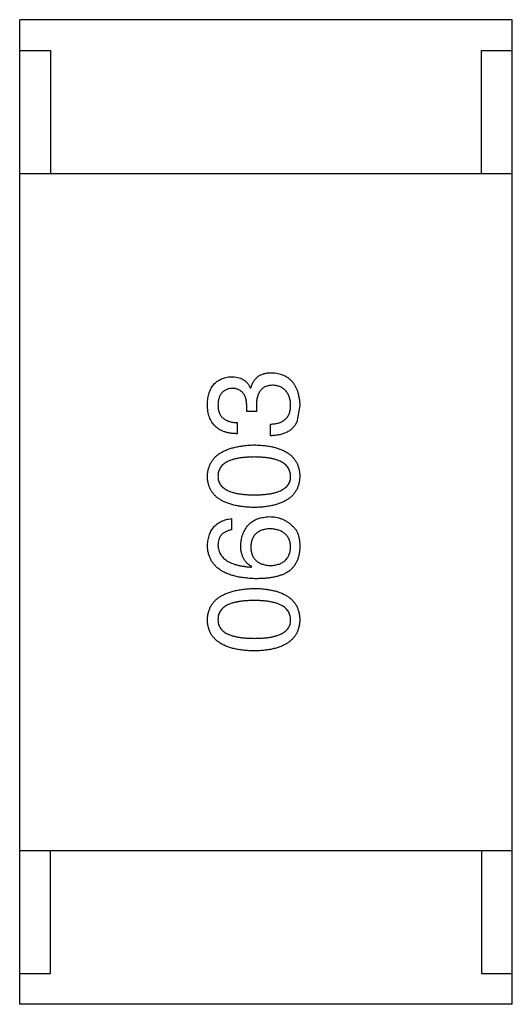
# Model space of a CAD drawing. Header units: inches. Extents: x -100 to 126, y -58 to 58.
# Tile 39 of 118: x 82.898 to 83.698, y -26.588 to -24.988. Entities that reach past the tile are written whole.
import ezdxf

# ---------------------------------------------------------------- set-up
doc = ezdxf.new("R2010")
doc.units = ezdxf.units.IN
doc.header["$LTSCALE"] = 1.21
doc.header["$MEASUREMENT"] = 0
doc.layers.get('0').update_dxf_attribs({"linetype": 'CONTINUOUS'})

msp = doc.modelspace()

# ---------------------------------------------------------------- linework, layer by layer
at = {"color": 7, "linetype": 'Continuous'}
for p, q in [((83.6985, -24.9884), (82.8985, -24.9884)), ((82.8985, -26.5884), (82.8985, -24.9884)), ((83.6985, -26.5884), (83.6985, -24.9884)), ((82.8985, -25.0384), (82.9485, -25.0384)), ((82.9485, -25.0384), (82.9485, -25.2384)), ((83.6485, -25.0384), (83.6985, -25.0384)), ((83.6485, -25.2384), (83.6485, -25.0384)), ((82.8985, -25.2384), (83.6985, -25.2384)), ((83.2729, -25.5866), (83.2738, -25.5866)), ((83.2672, -25.6251), (83.2672, -25.6152)), ((83.3533, -25.6152), (83.3484, -25.6423)), ((83.2828, -25.6251), (83.2672, -25.6251)), ((83.2828, -25.6161), (83.2828, -25.6251)), ((83.2516, -25.6431), (83.2516, -25.6612)), ((83.3057, -25.6644), (83.3057, -25.6456)), ((83.2426, -25.7992), (83.2426, -25.8173)), ((83.2746, -25.8779), (83.2754, -25.8771)), ((82.8985, -26.3384), (83.6985, -26.3384)), ((82.9485, -26.5384), (82.9485, -26.3384)), ((83.6485, -26.3384), (83.6485, -26.5384)), ((82.8985, -26.5384), (82.9485, -26.5384)), ((83.6485, -26.5384), (83.6985, -26.5384)), ((83.6985, -26.5884), (82.8985, -26.5884))]:
    msp.add_line(p, q, dxfattribs=at)
for points, knots in [([(83.2738, -25.5866), (83.2741, -25.5856), (83.2747, -25.5836), (83.2758, -25.5808), (83.2772, -25.5782), (83.2786, -25.5758), (83.2802, -25.5736), (83.2819, -25.5716), (83.2838, -25.5697), (83.2858, -25.5681), (83.288, -25.5666), (83.2903, -25.5654), (83.2928, -25.5643), (83.2955, -25.5635), (83.2982, -25.5628), (83.3011, -25.5623), (83.3042, -25.562), (83.3063, -25.562), (83.3074, -25.562)], [0, 0, 0, 0, 0.069445, 0.136039, 0.200011, 0.261745, 0.322328, 0.381403, 0.438864, 0.496655, 0.554398, 0.612391, 0.672266, 0.733005, 0.79604, 0.861293, 0.928785, 1, 1, 1, 1]), ([(83.3074, -25.562), (83.3092, -25.5621), (83.3127, -25.5624), (83.3177, -25.5633), (83.3224, -25.5645), (83.3268, -25.5661), (83.3309, -25.5681), (83.3346, -25.5705), (83.338, -25.5733), (83.3411, -25.5765), (83.3438, -25.58), (83.3461, -25.584), (83.3482, -25.5882), (83.3499, -25.5929), (83.3512, -25.598), (83.3523, -25.6034), (83.353, -25.6092), (83.3532, -25.6132), (83.3533, -25.6152)], [0, 0, 0, 0, 0.068236, 0.132937, 0.194125, 0.253174, 0.310181, 0.365986, 0.421096, 0.476216, 0.532352, 0.590232, 0.649824, 0.71274, 0.778406, 0.848058, 0.921922, 1, 1, 1, 1]), ([(83.2033, -25.6136), (83.2034, -25.6119), (83.2035, -25.6085), (83.2042, -25.6037), (83.205, -25.5991), (83.2062, -25.5949), (83.2076, -25.5909), (83.2094, -25.5873), (83.2114, -25.584), (83.2137, -25.581), (83.2162, -25.5783), (83.2191, -25.576), (83.2222, -25.5739), (83.2256, -25.5722), (83.2292, -25.5708), (83.2332, -25.5697), (83.2374, -25.5689), (83.2403, -25.5687), (83.2418, -25.5685)], [0, 0, 0, 0, 0.077845, 0.151584, 0.221397, 0.287366, 0.350104, 0.410398, 0.467998, 0.524388, 0.579979, 0.635152, 0.690917, 0.747936, 0.806661, 0.867861, 0.932479, 1, 1, 1, 1]), ([(83.2418, -25.5685), (83.2436, -25.5686), (83.2472, -25.5687), (83.2523, -25.5695), (83.2569, -25.5709), (83.2611, -25.5729), (83.2648, -25.5755), (83.2681, -25.5786), (83.2708, -25.5823), (83.2722, -25.5851), (83.2729, -25.5866)], [0, 0, 0, 0, 0.143686, 0.277942, 0.40333, 0.521785, 0.638573, 0.755208, 0.874773, 1, 1, 1, 1]), ([(83.3098, -25.5825), (83.3087, -25.5825), (83.3066, -25.5825), (83.3035, -25.5829), (83.3007, -25.5836), (83.298, -25.5845), (83.2955, -25.5857), (83.2933, -25.5872), (83.2913, -25.5889), (83.2895, -25.5909), (83.2879, -25.5931), (83.2865, -25.5956), (83.2854, -25.5984), (83.2844, -25.6014), (83.2837, -25.6047), (83.2832, -25.6083), (83.2828, -25.6121), (83.2828, -25.6147), (83.2828, -25.6161)], [0, 0, 0, 0, 0.066518, 0.129194, 0.188613, 0.245254, 0.300032, 0.353805, 0.407079, 0.461108, 0.516272, 0.574141, 0.634837, 0.699275, 0.767504, 0.840272, 0.917505, 1, 1, 1, 1]), ([(83.3385, -25.6144), (83.3384, -25.6132), (83.3383, -25.6108), (83.3377, -25.6074), (83.3371, -25.6041), (83.3362, -25.6011), (83.3351, -25.5983), (83.3338, -25.5957), (83.3323, -25.5934), (83.3306, -25.5912), (83.3287, -25.5894), (83.3266, -25.5876), (83.3243, -25.5862), (83.3218, -25.585), (83.3191, -25.584), (83.3162, -25.5833), (83.3131, -25.5827), (83.3109, -25.5825), (83.3098, -25.5825)], [0, 0, 0, 0, 0.076694, 0.149502, 0.218019, 0.283183, 0.345589, 0.405199, 0.462852, 0.519478, 0.575313, 0.630559, 0.687006, 0.744638, 0.804006, 0.866059, 0.931486, 1, 1, 1, 1]), ([(83.2434, -25.5874), (83.2425, -25.5875), (83.2408, -25.5876), (83.2383, -25.5881), (83.2359, -25.5888), (83.2337, -25.5896), (83.2317, -25.5907), (83.2298, -25.5919), (83.2281, -25.5933), (83.2266, -25.5949), (83.2252, -25.5967), (83.2241, -25.5987), (83.223, -25.6009), (83.2222, -25.6032), (83.2215, -25.6058), (83.221, -25.6085), (83.2206, -25.6114), (83.2205, -25.6134), (83.2205, -25.6144)], [0, 0, 0, 0, 0.067655, 0.132224, 0.194132, 0.253145, 0.309858, 0.366002, 0.421361, 0.47702, 0.532632, 0.590536, 0.65067, 0.713258, 0.779588, 0.848803, 0.921949, 1, 1, 1, 1]), ([(83.2672, -25.6152), (83.2672, -25.6142), (83.2671, -25.612), (83.2667, -25.6089), (83.2662, -25.6061), (83.2655, -25.6034), (83.2646, -25.6009), (83.2635, -25.5987), (83.2623, -25.5966), (83.2609, -25.5947), (83.2593, -25.5931), (83.2575, -25.5917), (83.2556, -25.5904), (83.2535, -25.5894), (83.2512, -25.5885), (83.2488, -25.5879), (83.2462, -25.5875), (83.2444, -25.5874), (83.2434, -25.5874)], [0, 0, 0, 0, 0.079415, 0.154091, 0.22508, 0.29186, 0.355026, 0.415127, 0.472418, 0.528511, 0.583551, 0.638361, 0.693547, 0.750023, 0.807857, 0.868401, 0.932259, 1, 1, 1, 1]), ([(83.2516, -25.6612), (83.2497, -25.6611), (83.246, -25.661), (83.2406, -25.6603), (83.2355, -25.6593), (83.2308, -25.658), (83.2265, -25.6562), (83.2225, -25.6542), (83.2189, -25.6517), (83.2157, -25.6489), (83.2129, -25.6458), (83.2104, -25.6422), (83.2082, -25.6383), (83.2065, -25.6341), (83.2051, -25.6295), (83.2041, -25.6245), (83.2034, -25.6192), (83.2033, -25.6155), (83.2033, -25.6136)], [0, 0, 0, 0, 0.074804, 0.144899, 0.211458, 0.274554, 0.334363, 0.392059, 0.448123, 0.503024, 0.558154, 0.613471, 0.670844, 0.729926, 0.792003, 0.857405, 0.926768, 1, 1, 1, 1]), ([(83.2205, -25.6144), (83.2205, -25.6156), (83.2206, -25.6177), (83.2209, -25.6209), (83.2215, -25.6239), (83.2224, -25.6267), (83.2235, -25.6292), (83.2248, -25.6315), (83.2264, -25.6337), (83.2282, -25.6356), (83.2303, -25.6373), (83.2327, -25.6387), (83.2352, -25.64), (83.238, -25.6411), (83.2411, -25.6419), (83.2444, -25.6425), (83.2479, -25.643), (83.2504, -25.6431), (83.2516, -25.6431)], [0, 0, 0, 0, 0.069877, 0.136363, 0.198671, 0.257968, 0.315462, 0.370709, 0.425568, 0.479847, 0.535753, 0.592303, 0.651386, 0.713311, 0.778642, 0.84836, 0.921866, 1, 1, 1, 1]), ([(83.3057, -25.6456), (83.3071, -25.6455), (83.3096, -25.6454), (83.3134, -25.645), (83.3168, -25.6443), (83.32, -25.6434), (83.323, -25.6423), (83.3257, -25.6409), (83.3281, -25.6393), (83.3304, -25.6374), (83.3323, -25.6353), (83.334, -25.633), (83.3354, -25.6305), (83.3365, -25.6277), (83.3374, -25.6247), (83.3381, -25.6215), (83.3385, -25.618), (83.3385, -25.6157), (83.3385, -25.6144)], [0, 0, 0, 0, 0.07723, 0.149593, 0.217944, 0.282232, 0.34411, 0.402297, 0.458791, 0.513966, 0.568538, 0.623291, 0.679957, 0.737243, 0.798142, 0.86118, 0.928728, 1, 1, 1, 1]), ([(83.3484, -25.6423), (83.3479, -25.6432), (83.3471, -25.6449), (83.3456, -25.6473), (83.3439, -25.6496), (83.342, -25.6517), (83.34, -25.6537), (83.3378, -25.6555), (83.3354, -25.6571), (83.3328, -25.6585), (83.33, -25.6598), (83.3271, -25.661), (83.324, -25.6619), (83.3206, -25.6628), (83.3172, -25.6634), (83.3135, -25.664), (83.3097, -25.6643), (83.3071, -25.6644), (83.3057, -25.6644)], [0, 0, 0, 0, 0.056906, 0.113264, 0.168825, 0.223843, 0.279195, 0.335267, 0.392098, 0.450414, 0.51054, 0.572219, 0.636652, 0.703156, 0.773102, 0.845505, 0.921063, 1, 1, 1, 1]), ([(83.2033, -25.7302), (83.2034, -25.7282), (83.2036, -25.7244), (83.2047, -25.7189), (83.2064, -25.7137), (83.2085, -25.7088), (83.2113, -25.7044), (83.2147, -25.7003), (83.2187, -25.6965), (83.2232, -25.6932), (83.2283, -25.6902), (83.2339, -25.6875), (83.2401, -25.6852), (83.2469, -25.6833), (83.2542, -25.6818), (83.2622, -25.6806), (83.2706, -25.6798), (83.2765, -25.6795), (83.2795, -25.6794)], [0, 0, 0, 0, 0.057415, 0.112361, 0.16496, 0.216437, 0.267441, 0.318839, 0.371478, 0.426325, 0.483626, 0.544235, 0.608673, 0.677374, 0.750405, 0.828394, 0.911525, 1, 1, 1, 1]), ([(83.2795, -25.6794), (83.2824, -25.6795), (83.2882, -25.6797), (83.2965, -25.6804), (83.3042, -25.6815), (83.3113, -25.683), (83.3179, -25.6849), (83.324, -25.6872), (83.3295, -25.6898), (83.3344, -25.6927), (83.3388, -25.6961), (83.3426, -25.6999), (83.3458, -25.704), (83.3485, -25.7085), (83.3505, -25.7134), (83.3521, -25.7187), (83.353, -25.7243), (83.3532, -25.7282), (83.3533, -25.7302)], [0, 0, 0, 0, 0.08769, 0.170218, 0.24749, 0.319818, 0.387758, 0.451391, 0.511445, 0.568185, 0.622681, 0.67526, 0.726746, 0.778428, 0.830764, 0.884397, 0.940866, 1, 1, 1, 1]), ([(83.2795, -25.699), (83.2771, -25.6991), (83.2725, -25.6991), (83.2658, -25.6995), (83.2596, -25.7001), (83.2538, -25.7009), (83.2485, -25.702), (83.2436, -25.7033), (83.2392, -25.7049), (83.2353, -25.7067), (83.2318, -25.7088), (83.2288, -25.7111), (83.2262, -25.7137), (83.2241, -25.7165), (83.2225, -25.7196), (83.2213, -25.7229), (83.2206, -25.7265), (83.2205, -25.7289), (83.2205, -25.7302)], [0, 0, 0, 0, 0.095719, 0.185854, 0.269738, 0.347952, 0.420315, 0.487894, 0.550245, 0.608186, 0.662454, 0.713283, 0.761375, 0.808209, 0.854301, 0.901312, 0.949396, 1, 1, 1, 1]), ([(83.3385, -25.7302), (83.3384, -25.7289), (83.3383, -25.7265), (83.3375, -25.7229), (83.3363, -25.7196), (83.3346, -25.7165), (83.3325, -25.7137), (83.3298, -25.7111), (83.3268, -25.7088), (83.3233, -25.7067), (83.3194, -25.7049), (83.315, -25.7033), (83.3102, -25.702), (83.3049, -25.7009), (83.2992, -25.7001), (83.293, -25.6995), (83.2864, -25.6991), (83.2819, -25.6991), (83.2795, -25.699)], [0, 0, 0, 0, 0.050879, 0.099377, 0.146973, 0.193618, 0.240619, 0.289461, 0.34047, 0.395283, 0.453059, 0.515633, 0.582666, 0.655287, 0.732971, 0.815933, 0.905166, 1, 1, 1, 1]), ([(83.2795, -25.781), (83.2765, -25.7809), (83.2705, -25.7807), (83.262, -25.7799), (83.254, -25.7788), (83.2466, -25.7773), (83.2398, -25.7755), (83.2335, -25.7732), (83.2278, -25.7706), (83.2228, -25.7676), (83.2182, -25.7643), (83.2143, -25.7605), (83.211, -25.7564), (83.2082, -25.7518), (83.2061, -25.7469), (83.2045, -25.7417), (83.2035, -25.7361), (83.2034, -25.7322), (83.2033, -25.7302)], [0, 0, 0, 0, 0.088823, 0.172287, 0.250296, 0.323438, 0.392244, 0.456221, 0.516635, 0.573871, 0.628, 0.680335, 0.731489, 0.782557, 0.834044, 0.886738, 0.942089, 1, 1, 1, 1]), ([(83.2205, -25.7302), (83.2205, -25.7314), (83.2206, -25.7338), (83.2213, -25.7373), (83.2225, -25.7405), (83.2241, -25.7435), (83.2262, -25.7463), (83.2288, -25.7488), (83.2318, -25.751), (83.2353, -25.753), (83.2392, -25.7548), (83.2436, -25.7564), (83.2485, -25.7576), (83.2538, -25.7587), (83.2596, -25.7595), (83.2658, -25.7601), (83.2725, -25.7605), (83.2771, -25.7605), (83.2795, -25.7605)], [0, 0, 0, 0, 0.049764, 0.097007, 0.143217, 0.188577, 0.235116, 0.282997, 0.333719, 0.387776, 0.445989, 0.508679, 0.576563, 0.649481, 0.728235, 0.812722, 0.903548, 1, 1, 1, 1]), ([(83.2795, -25.7605), (83.2819, -25.7605), (83.2865, -25.7605), (83.2932, -25.7601), (83.2994, -25.7595), (83.3052, -25.7587), (83.3105, -25.7576), (83.3154, -25.7564), (83.3198, -25.7548), (83.3237, -25.753), (83.3272, -25.751), (83.3302, -25.7488), (83.3328, -25.7463), (83.3349, -25.7435), (83.3366, -25.7405), (83.3377, -25.7373), (83.3384, -25.7338), (83.3385, -25.7314), (83.3385, -25.7302)], [0, 0, 0, 0, 0.096457, 0.187288, 0.27178, 0.350132, 0.423455, 0.491343, 0.554037, 0.612253, 0.666313, 0.717038, 0.764921, 0.811214, 0.856775, 0.902988, 0.950234, 1, 1, 1, 1]), ([(83.3533, -25.7302), (83.3532, -25.7322), (83.353, -25.7361), (83.3521, -25.7417), (83.3505, -25.7469), (83.3485, -25.7518), (83.3458, -25.7564), (83.3426, -25.7605), (83.3388, -25.7643), (83.3344, -25.7676), (83.3295, -25.7706), (83.324, -25.7732), (83.3179, -25.7755), (83.3113, -25.7773), (83.3042, -25.7788), (83.2965, -25.7799), (83.2882, -25.7807), (83.2824, -25.7809), (83.2795, -25.781)], [0, 0, 0, 0, 0.059135, 0.115606, 0.169241, 0.221578, 0.273261, 0.324749, 0.377329, 0.431642, 0.488541, 0.548597, 0.612232, 0.680174, 0.752504, 0.829777, 0.912307, 1, 1, 1, 1]), ([(83.2033, -25.8427), (83.2034, -25.8411), (83.2037, -25.838), (83.2044, -25.8334), (83.2053, -25.8292), (83.2066, -25.8252), (83.2081, -25.8215), (83.2099, -25.8181), (83.212, -25.815), (83.2143, -25.8121), (83.2169, -25.8095), (83.2198, -25.8072), (83.2229, -25.8052), (83.2263, -25.8034), (83.23, -25.8019), (83.234, -25.8007), (83.2382, -25.7998), (83.2411, -25.7994), (83.2426, -25.7992)], [0, 0, 0, 0, 0.073784, 0.144317, 0.211047, 0.274818, 0.336501, 0.395724, 0.453465, 0.510016, 0.566585, 0.622844, 0.680328, 0.739335, 0.800408, 0.863904, 0.93053, 1, 1, 1, 1]), ([(83.2574, -25.8427), (83.2575, -25.8408), (83.2579, -25.8373), (83.2588, -25.8321), (83.2599, -25.8273), (83.2614, -25.8229), (83.2633, -25.8188), (83.2654, -25.8149), (83.2679, -25.8115), (83.2706, -25.8084), (83.2737, -25.8056), (83.2772, -25.8032), (83.2809, -25.8011), (83.2849, -25.7994), (83.2893, -25.798), (83.2939, -25.797), (83.2989, -25.7962), (83.3023, -25.796), (83.3041, -25.7959)], [0, 0, 0, 0, 0.074228, 0.144548, 0.211288, 0.274576, 0.335162, 0.393915, 0.450599, 0.506657, 0.562409, 0.618617, 0.676096, 0.735061, 0.79654, 0.860906, 0.928473, 1, 1, 1, 1]), ([(83.3041, -25.7959), (83.3058, -25.796), (83.3093, -25.7961), (83.3144, -25.7968), (83.3193, -25.7979), (83.324, -25.7995), (83.3285, -25.8017), (83.3329, -25.8042), (83.3371, -25.8072), (83.3397, -25.8095), (83.341, -25.8107)], [0, 0, 0, 0, 0.12904, 0.253809, 0.377066, 0.499122, 0.621469, 0.744665, 0.870607, 1, 1, 1, 1]), ([(83.2426, -25.8173), (83.2409, -25.8176), (83.2375, -25.8184), (83.233, -25.8202), (83.2291, -25.8226), (83.2259, -25.8255), (83.2235, -25.8291), (83.2217, -25.8331), (83.2206, -25.8377), (83.2205, -25.841), (83.2205, -25.8427)], [0, 0, 0, 0, 0.1439, 0.274233, 0.394478, 0.509388, 0.621911, 0.738504, 0.863414, 1, 1, 1, 1]), ([(83.3049, -25.8156), (83.3037, -25.8157), (83.3013, -25.8159), (83.2978, -25.8164), (83.2946, -25.8171), (83.2916, -25.818), (83.2889, -25.8191), (83.2863, -25.8205), (83.284, -25.822), (83.2819, -25.8238), (83.2801, -25.8257), (83.2785, -25.8279), (83.2771, -25.8303), (83.2759, -25.8328), (83.275, -25.8356), (83.2744, -25.8386), (83.2739, -25.8418), (83.2738, -25.844), (83.2738, -25.8451)], [0, 0, 0, 0, 0.076288, 0.14871, 0.216387, 0.281386, 0.342528, 0.402111, 0.4591, 0.514852, 0.569974, 0.625644, 0.682226, 0.740156, 0.800362, 0.863471, 0.930116, 1, 1, 1, 1]), ([(83.3385, -25.8443), (83.3384, -25.8432), (83.3382, -25.8411), (83.3377, -25.838), (83.3369, -25.8351), (83.3359, -25.8324), (83.3346, -25.8299), (83.3331, -25.8276), (83.3313, -25.8255), (83.3293, -25.8236), (83.3271, -25.8218), (83.3246, -25.8204), (83.3219, -25.819), (83.319, -25.818), (83.3158, -25.8171), (83.3124, -25.8164), (83.3087, -25.8159), (83.3062, -25.8157), (83.3049, -25.8156)], [0, 0, 0, 0, 0.066682, 0.130303, 0.190802, 0.248749, 0.30534, 0.361219, 0.415721, 0.471765, 0.528279, 0.586428, 0.64659, 0.710143, 0.776461, 0.846692, 0.921137, 1, 1, 1, 1]), ([(83.341, -25.8107), (83.342, -25.8116), (83.3442, -25.8135), (83.3468, -25.817), (83.349, -25.8209), (83.3507, -25.8253), (83.3521, -25.8302), (83.3529, -25.8356), (83.3534, -25.8414), (83.3533, -25.8455), (83.3533, -25.8476)], [0, 0, 0, 0, 0.105033, 0.21147, 0.321511, 0.438526, 0.563605, 0.698055, 0.843218, 1, 1, 1, 1]), ([(83.2828, -25.8968), (83.2796, -25.8967), (83.2735, -25.8965), (83.2647, -25.8956), (83.2564, -25.8945), (83.2487, -25.8929), (83.2417, -25.8909), (83.2352, -25.8885), (83.2293, -25.8857), (83.224, -25.8825), (83.2193, -25.879), (83.2152, -25.875), (83.2116, -25.8706), (83.2087, -25.8657), (83.2065, -25.8605), (83.2047, -25.8549), (83.2037, -25.8489), (83.2034, -25.8448), (83.2033, -25.8427)], [0, 0, 0, 0, 0.087517, 0.169686, 0.246944, 0.319347, 0.387088, 0.450961, 0.511075, 0.567974, 0.622351, 0.675039, 0.726853, 0.778688, 0.83093, 0.884738, 0.941043, 1, 1, 1, 1]), ([(83.2205, -25.8427), (83.2206, -25.844), (83.2208, -25.8465), (83.2216, -25.8502), (83.2228, -25.8537), (83.2244, -25.8569), (83.2264, -25.8599), (83.2288, -25.8627), (83.2317, -25.8652), (83.2348, -25.8676), (83.2384, -25.8697), (83.2424, -25.8715), (83.2468, -25.8731), (83.2516, -25.8746), (83.2568, -25.8757), (83.2624, -25.8767), (83.2683, -25.8775), (83.2725, -25.8778), (83.2746, -25.8779)], [0, 0, 0, 0, 0.054741, 0.107075, 0.158339, 0.208382, 0.258772, 0.310045, 0.362765, 0.417822, 0.475982, 0.537466, 0.602901, 0.673037, 0.747247, 0.826291, 0.910782, 1, 1, 1, 1]), ([(83.2754, -25.8771), (83.274, -25.8762), (83.2712, -25.8745), (83.2674, -25.8714), (83.2643, -25.8677), (83.2617, -25.8636), (83.2598, -25.859), (83.2584, -25.854), (83.2575, -25.8485), (83.2574, -25.8446), (83.2574, -25.8427)], [0, 0, 0, 0, 0.122276, 0.239997, 0.35611, 0.473903, 0.59404, 0.720428, 0.855383, 1, 1, 1, 1]), ([(83.2738, -25.8451), (83.2738, -25.8463), (83.2739, -25.8485), (83.2744, -25.8518), (83.2751, -25.8549), (83.276, -25.8578), (83.2771, -25.8604), (83.2786, -25.8628), (83.2802, -25.8651), (83.2821, -25.8671), (83.2843, -25.8689), (83.2866, -25.8705), (83.2892, -25.8718), (83.2921, -25.873), (83.2952, -25.8739), (83.2985, -25.8747), (83.302, -25.8752), (83.3045, -25.8754), (83.3057, -25.8754)], [0, 0, 0, 0, 0.070453, 0.136523, 0.199866, 0.260392, 0.318446, 0.374657, 0.430182, 0.485556, 0.541071, 0.598396, 0.657208, 0.718642, 0.783247, 0.851631, 0.923928, 1, 1, 1, 1]), ([(83.3057, -25.8754), (83.307, -25.8754), (83.3095, -25.8752), (83.3132, -25.8746), (83.3166, -25.8739), (83.3197, -25.873), (83.3227, -25.8718), (83.3253, -25.8703), (83.3278, -25.8688), (83.3299, -25.8669), (83.3319, -25.8648), (83.3336, -25.8625), (83.335, -25.86), (83.3362, -25.8573), (83.3372, -25.8544), (83.3379, -25.8512), (83.3384, -25.8478), (83.3385, -25.8455), (83.3385, -25.8443)], [0, 0, 0, 0, 0.076467, 0.148148, 0.216496, 0.280559, 0.342274, 0.401168, 0.458322, 0.514073, 0.569257, 0.62465, 0.68124, 0.739113, 0.799947, 0.862804, 0.929597, 1, 1, 1, 1]), ([(83.3533, -25.8476), (83.3532, -25.8496), (83.3529, -25.8537), (83.3518, -25.8595), (83.3502, -25.8649), (83.348, -25.8699), (83.3453, -25.8746), (83.342, -25.8789), (83.3381, -25.8828), (83.3351, -25.885), (83.3336, -25.8861)], [0, 0, 0, 0, 0.137449, 0.267856, 0.393219, 0.514735, 0.63397, 0.753734, 0.874967, 1, 1, 1, 1]), ([(83.3336, -25.8861), (83.332, -25.887), (83.3288, -25.8887), (83.3236, -25.8909), (83.3179, -25.8927), (83.3118, -25.8942), (83.3052, -25.8954), (83.2981, -25.8962), (83.2906, -25.8967), (83.2854, -25.8967), (83.2828, -25.8968)], [0, 0, 0, 0, 0.101889, 0.209155, 0.322694, 0.442863, 0.569758, 0.70479, 0.848502, 1, 1, 1, 1]), ([(83.2033, -25.9633), (83.2034, -25.9614), (83.2036, -25.9575), (83.2047, -25.952), (83.2064, -25.9468), (83.2085, -25.942), (83.2113, -25.9375), (83.2147, -25.9334), (83.2187, -25.9297), (83.2232, -25.9263), (83.2283, -25.9233), (83.2339, -25.9207), (83.2401, -25.9184), (83.2469, -25.9165), (83.2542, -25.915), (83.2622, -25.9138), (83.2706, -25.9129), (83.2765, -25.9126), (83.2795, -25.9125)], [0, 0, 0, 0, 0.057415, 0.112361, 0.16496, 0.216437, 0.267441, 0.318839, 0.371478, 0.426325, 0.483626, 0.544235, 0.608673, 0.677374, 0.750405, 0.828394, 0.911525, 1, 1, 1, 1]), ([(83.2795, -25.9125), (83.2824, -25.9126), (83.2882, -25.9128), (83.2965, -25.9136), (83.3042, -25.9147), (83.3113, -25.9162), (83.3179, -25.9181), (83.324, -25.9203), (83.3295, -25.9229), (83.3344, -25.9259), (83.3388, -25.9293), (83.3426, -25.933), (83.3458, -25.9372), (83.3485, -25.9417), (83.3505, -25.9466), (83.3521, -25.9518), (83.353, -25.9575), (83.3532, -25.9613), (83.3533, -25.9633)], [0, 0, 0, 0, 0.08769, 0.170218, 0.24749, 0.319818, 0.387758, 0.451391, 0.511445, 0.568185, 0.622681, 0.67526, 0.726746, 0.778428, 0.830764, 0.884397, 0.940866, 1, 1, 1, 1]), ([(83.2795, -25.9322), (83.2771, -25.9322), (83.2725, -25.9323), (83.2658, -25.9326), (83.2596, -25.9332), (83.2538, -25.9341), (83.2485, -25.9351), (83.2436, -25.9365), (83.2392, -25.938), (83.2353, -25.9398), (83.2318, -25.942), (83.2288, -25.9442), (83.2262, -25.9468), (83.2241, -25.9496), (83.2225, -25.9527), (83.2213, -25.9561), (83.2206, -25.9596), (83.2205, -25.9621), (83.2205, -25.9633)], [0, 0, 0, 0, 0.095719, 0.185854, 0.269738, 0.347952, 0.420315, 0.487894, 0.550245, 0.608186, 0.662454, 0.713283, 0.761375, 0.808209, 0.854301, 0.901312, 0.949396, 1, 1, 1, 1]), ([(83.3385, -25.9633), (83.3384, -25.9621), (83.3383, -25.9596), (83.3375, -25.956), (83.3363, -25.9527), (83.3346, -25.9497), (83.3325, -25.9468), (83.3298, -25.9443), (83.3268, -25.9419), (83.3233, -25.9399), (83.3194, -25.938), (83.315, -25.9365), (83.3102, -25.9351), (83.3049, -25.9341), (83.2992, -25.9332), (83.293, -25.9326), (83.2864, -25.9323), (83.2819, -25.9322), (83.2795, -25.9322)], [0, 0, 0, 0, 0.050879, 0.099377, 0.146973, 0.193618, 0.240619, 0.289461, 0.34047, 0.395283, 0.453059, 0.515633, 0.582666, 0.655287, 0.732971, 0.815933, 0.905166, 1, 1, 1, 1]), ([(83.2795, -26.0142), (83.2765, -26.0141), (83.2705, -26.0139), (83.262, -26.0131), (83.254, -26.012), (83.2466, -26.0105), (83.2398, -26.0086), (83.2335, -26.0064), (83.2278, -26.0038), (83.2228, -26.0008), (83.2182, -25.9974), (83.2143, -25.9936), (83.211, -25.9895), (83.2082, -25.985), (83.2061, -25.9801), (83.2045, -25.9748), (83.2035, -25.9692), (83.2034, -25.9653), (83.2033, -25.9633)], [0, 0, 0, 0, 0.088823, 0.172287, 0.250296, 0.323438, 0.392244, 0.456221, 0.516635, 0.573871, 0.628, 0.680335, 0.731489, 0.782557, 0.834044, 0.886738, 0.942089, 1, 1, 1, 1]), ([(83.2205, -25.9633), (83.2205, -25.9646), (83.2206, -25.967), (83.2213, -25.9704), (83.2225, -25.9737), (83.2241, -25.9767), (83.2262, -25.9794), (83.2288, -25.9819), (83.2318, -25.9842), (83.2353, -25.9862), (83.2392, -25.988), (83.2436, -25.9895), (83.2485, -25.9907), (83.2538, -25.9919), (83.2596, -25.9927), (83.2658, -25.9932), (83.2725, -25.9936), (83.2771, -25.9936), (83.2795, -25.9937)], [0, 0, 0, 0, 0.049764, 0.097007, 0.143217, 0.188577, 0.235116, 0.282997, 0.333719, 0.387776, 0.445989, 0.508679, 0.576563, 0.649481, 0.728235, 0.812722, 0.903548, 1, 1, 1, 1]), ([(83.2795, -25.9937), (83.2819, -25.9936), (83.2865, -25.9936), (83.2932, -25.9932), (83.2994, -25.9927), (83.3052, -25.9919), (83.3105, -25.9908), (83.3154, -25.9895), (83.3198, -25.988), (83.3237, -25.9862), (83.3272, -25.9842), (83.3302, -25.9819), (83.3328, -25.9794), (83.3349, -25.9767), (83.3366, -25.9737), (83.3377, -25.9704), (83.3384, -25.967), (83.3385, -25.9646), (83.3385, -25.9633)], [0, 0, 0, 0, 0.096457, 0.187288, 0.27178, 0.350132, 0.423455, 0.491343, 0.554037, 0.612253, 0.666313, 0.717038, 0.764921, 0.811214, 0.856775, 0.902988, 0.950234, 1, 1, 1, 1]), ([(83.3533, -25.9633), (83.3532, -25.9653), (83.353, -25.9692), (83.3521, -25.9748), (83.3505, -25.9801), (83.3485, -25.985), (83.3458, -25.9895), (83.3426, -25.9936), (83.3388, -25.9974), (83.3344, -26.0007), (83.3295, -26.0038), (83.324, -26.0064), (83.3179, -26.0086), (83.3113, -26.0105), (83.3042, -26.012), (83.2965, -26.0131), (83.2882, -26.0139), (83.2824, -26.0141), (83.2795, -26.0142)], [0, 0, 0, 0, 0.059135, 0.115606, 0.169241, 0.221578, 0.273261, 0.324749, 0.377329, 0.431642, 0.488541, 0.548597, 0.612232, 0.680174, 0.752504, 0.829777, 0.912307, 1, 1, 1, 1])]:
    msp.add_open_spline(points, degree=3, knots=knots, dxfattribs=at)

doc.saveas('drawing.dxf')
